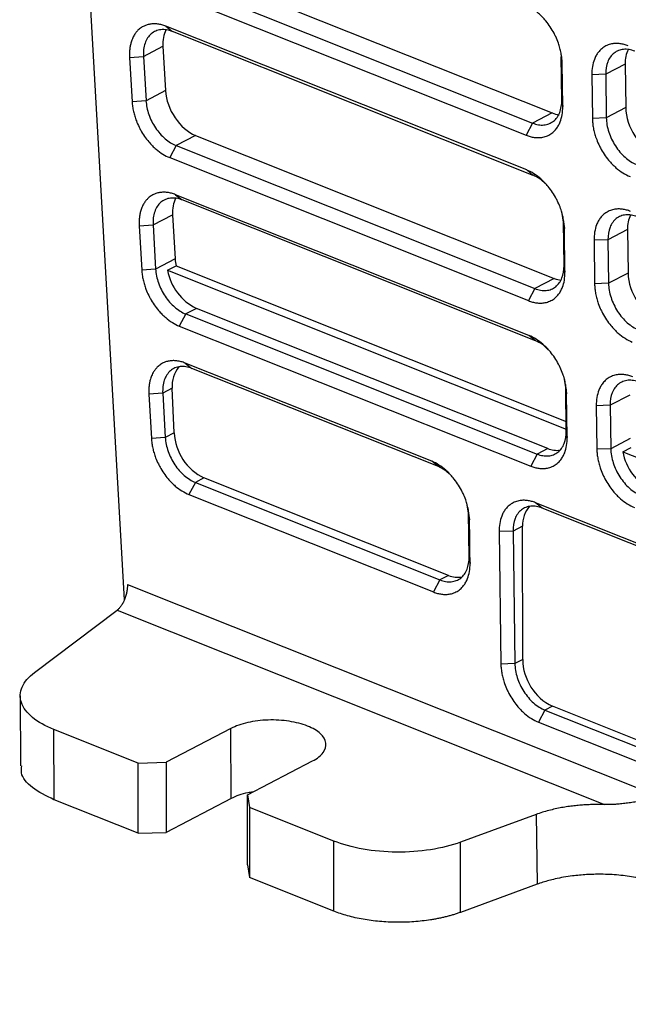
# Model space of a CAD drawing. Header units: millimetres. Extents: x -0.39 to 0.76, y -0.29 to 0.59.
# Tile 49 of 137: x 0.5154 to 0.5463, y -0.2748 to -0.2248. Entities that reach past the tile are written whole.
import ezdxf

# ---------------------------------------------------------------- set-up
doc = ezdxf.new("R2010")
doc.units = ezdxf.units.MM

msp = doc.modelspace()

# ---------------------------------------------------------------- linework, layer by layer
at = {"color": 7, "linetype": 'Continuous', "lineweight": 25}
for p, q in [((0.516165, -0.174545), (0.520721, -0.254258)), ((0.523847, -0.222146), (0.542412, -0.22955)), ((0.522859, -0.222661), (0.541424, -0.230065)), ((0.522536, -0.223275), (0.541101, -0.230679)), ((0.541125, -0.232446), (0.522836, -0.225153)), ((0.522836, -0.225153), (0.523171, -0.225423)), ((0.54146, -0.232717), (0.523171, -0.225423)), ((0.521693, -0.226684), (0.522681, -0.226169)), ((0.522681, -0.226169), (0.52281, -0.228417)), ((0.520989, -0.226737), (0.521693, -0.226684)), ((0.520989, -0.226737), (0.521118, -0.228985)), ((0.521693, -0.226684), (0.521822, -0.228932)), ((0.542905, -0.228898), (0.542875, -0.226689)), ((0.542952, -0.229227), (0.542922, -0.227018)), ((0.54612, -0.227074), (0.545132, -0.227589)), ((0.54612, -0.227074), (0.54615, -0.229282)), ((0.545132, -0.227589), (0.544427, -0.227618)), ((0.544427, -0.227618), (0.544457, -0.229827)), ((0.545132, -0.227589), (0.545162, -0.229798)), ((0.52281, -0.228417), (0.521822, -0.228932)), ((0.521822, -0.228932), (0.521118, -0.228985)), ((0.542905, -0.228898), (0.542952, -0.229227)), ((0.54615, -0.229282), (0.545162, -0.229798)), ((0.542412, -0.22955), (0.541424, -0.230065)), ((0.545162, -0.229798), (0.544457, -0.229827)), ((0.541424, -0.230065), (0.541101, -0.230679)), ((0.524336, -0.230691), (0.523347, -0.231207)), ((0.524336, -0.230691), (0.542526, -0.237946)), ((0.523347, -0.231207), (0.523024, -0.23182)), ((0.523347, -0.231207), (0.541538, -0.238461)), ((0.523024, -0.23182), (0.541214, -0.239075)), ((0.541125, -0.232446), (0.54146, -0.232717)), ((0.541238, -0.240843), (0.523324, -0.233698)), ((0.523324, -0.233698), (0.523659, -0.233968)), ((0.541574, -0.241113), (0.523659, -0.233968)), ((0.522182, -0.235229), (0.52317, -0.234714)), ((0.52317, -0.234714), (0.523298, -0.236962)), ((0.542989, -0.235085), (0.542908, -0.234555)), ((0.521477, -0.235282), (0.522182, -0.235229)), ((0.521477, -0.235282), (0.521606, -0.23753)), ((0.522182, -0.235229), (0.52231, -0.237478)), ((0.542989, -0.235085), (0.543036, -0.235414)), ((0.543019, -0.237294), (0.542989, -0.235085)), ((0.543066, -0.237623), (0.543036, -0.235414)), ((0.546234, -0.23547), (0.545246, -0.235985)), ((0.546234, -0.23547), (0.546264, -0.237679)), ((0.545246, -0.235985), (0.544541, -0.236014)), ((0.544541, -0.236014), (0.544571, -0.238223)), ((0.545246, -0.235985), (0.545276, -0.238194)), ((0.523298, -0.236962), (0.52231, -0.237478)), ((0.543019, -0.237294), (0.543066, -0.237623)), ((0.52231, -0.237478), (0.521606, -0.23753)), ((0.522919, -0.237536), (0.523345, -0.237313)), ((0.522919, -0.237536), (0.543131, -0.245597)), ((0.523345, -0.237313), (0.543126, -0.245202)), ((0.546264, -0.237679), (0.545276, -0.238194)), ((0.542526, -0.237946), (0.541538, -0.238461)), ((0.545276, -0.238194), (0.544571, -0.238223)), ((0.541538, -0.238461), (0.541214, -0.239075)), ((0.523836, -0.239752), (0.523512, -0.240366)), ((0.52438, -0.239469), (0.523836, -0.239752)), ((0.523836, -0.239752), (0.541652, -0.246857)), ((0.542196, -0.246574), (0.52438, -0.239469)), ((0.523512, -0.240366), (0.541328, -0.247471)), ((0.541574, -0.241113), (0.541238, -0.240843)), ((0.536311, -0.247228), (0.523812, -0.242244)), ((0.523812, -0.242244), (0.524148, -0.242514)), ((0.536646, -0.247498), (0.524148, -0.242514)), ((0.543103, -0.243481), (0.543022, -0.242951)), ((0.52267, -0.243775), (0.521966, -0.243828)), ((0.523155, -0.243522), (0.52267, -0.243775)), ((0.52267, -0.243775), (0.522799, -0.246023)), ((0.523255, -0.245785), (0.523155, -0.243522)), ((0.543103, -0.243481), (0.54315, -0.24381)), ((0.543133, -0.24569), (0.543103, -0.243481)), ((0.521966, -0.243828), (0.522094, -0.246076)), ((0.54318, -0.246019), (0.54315, -0.24381)), ((0.546348, -0.243866), (0.54536, -0.244381)), ((0.54536, -0.244381), (0.544654, -0.24441)), ((0.544654, -0.24441), (0.544684, -0.246619)), ((0.54536, -0.244381), (0.54539, -0.24659)), ((0.523255, -0.245785), (0.522799, -0.246023)), ((0.543133, -0.24569), (0.54318, -0.246019)), ((0.522799, -0.246023), (0.522094, -0.246076)), ((0.546378, -0.246075), (0.54539, -0.24659)), ((0.542196, -0.246574), (0.541652, -0.246857)), ((0.54539, -0.24659), (0.544684, -0.246619)), ((0.546002, -0.246742), (0.546428, -0.246519)), ((0.546002, -0.246742), (0.580753, -0.260601)), ((0.536646, -0.247498), (0.536311, -0.247228)), ((0.541652, -0.246857), (0.541328, -0.247471)), ((0.524324, -0.248298), (0.524001, -0.248911)), ((0.524759, -0.248071), (0.524324, -0.248298)), ((0.524324, -0.248298), (0.536724, -0.253243)), ((0.537159, -0.253016), (0.524759, -0.248071)), ((0.524001, -0.248911), (0.536401, -0.253857)), ((0.538175, -0.249866), (0.538095, -0.249337)), ((0.541913, -0.249599), (0.541578, -0.249329)), ((0.538175, -0.249866), (0.538222, -0.250196)), ((0.538205, -0.252075), (0.538175, -0.249866)), ((0.540433, -0.250767), (0.539727, -0.250796)), ((0.539727, -0.250796), (0.539818, -0.257512)), ((0.540919, -0.250513), (0.540433, -0.250767)), ((0.540433, -0.250767), (0.540524, -0.257483)), ((0.540923, -0.257275), (0.540919, -0.250513)), ((0.538205, -0.252075), (0.538252, -0.252405)), ((0.536724, -0.253243), (0.536401, -0.253857)), ((0.537159, -0.253016), (0.536724, -0.253243)), ((0.520882, -0.253485), (0.548012, -0.264304)), ((0.516171, -0.257941), (0.520357, -0.254786)), ((0.520357, -0.254786), (0.545077, -0.264645)), ((0.540923, -0.257275), (0.540524, -0.257483)), ((0.540524, -0.257483), (0.539818, -0.257512)), ((0.515448, -0.259123), (0.51545, -0.262687)), ((0.542428, -0.259655), (0.542052, -0.259851)), ((0.57832, -0.273969), (0.542428, -0.259655)), ((0.542052, -0.259851), (0.541729, -0.260465)), ((0.52613, -0.26078), (0.522837, -0.262497)), ((0.526132, -0.26434), (0.52613, -0.26078)), ((0.521426, -0.262541), (0.517155, -0.260837)), ((0.517157, -0.264397), (0.517155, -0.260837)), ((0.521426, -0.262541), (0.522837, -0.262497)), ((0.521428, -0.266101), (0.521426, -0.262541)), ((0.522837, -0.262497), (0.522839, -0.266057)), ((0.526976, -0.264148), (0.530269, -0.262431)), ((0.526976, -0.264148), (0.527069, -0.264791)), ((0.526977, -0.267708), (0.526976, -0.264148)), ((0.521428, -0.266101), (0.517157, -0.264397)), ((0.526132, -0.26434), (0.522839, -0.266057)), ((0.531341, -0.266495), (0.527069, -0.264791)), ((0.527069, -0.264791), (0.527071, -0.268351)), ((0.541599, -0.265146), (0.537767, -0.266553)), ((0.541599, -0.265146), (0.541657, -0.268686)), ((0.521428, -0.266101), (0.522839, -0.266057)), ((0.531343, -0.270055), (0.531341, -0.266495)), ((0.537769, -0.270113), (0.537767, -0.266553)), ((0.526977, -0.267708), (0.527071, -0.268351)), ((0.531343, -0.270055), (0.527071, -0.268351)), ((0.541657, -0.268686), (0.537769, -0.270113))]:
    msp.add_line(p, q, dxfattribs=at)
at = {"color": 7, "linetype": 'Continuous', "lineweight": 25, "flags": 128}
for points in [[(0.577469, -0.263643), (0.576396, -0.263215), (0.572102, -0.261502), (0.567808, -0.25979), (0.563514, -0.258077), (0.55922, -0.256365), (0.55481, -0.254606), (0.550399, -0.252847), (0.541578, -0.249329)], [(0.577805, -0.263913), (0.576731, -0.263485), (0.572437, -0.261772), (0.568143, -0.26006), (0.563849, -0.258347), (0.559555, -0.256635), (0.555145, -0.254876), (0.550734, -0.253117), (0.541913, -0.249599)], [(0.538252, -0.252405), (0.538244, -0.25178), (0.538235, -0.251155), (0.538222, -0.250196)], [(0.542052, -0.259851), (0.543107, -0.260272), (0.547326, -0.261954), (0.551545, -0.263637), (0.559984, -0.267002), (0.564203, -0.268685), (0.568422, -0.270368), (0.572641, -0.27205), (0.577944, -0.274165)], [(0.541729, -0.260465), (0.542784, -0.260885), (0.547003, -0.262568), (0.551222, -0.264251), (0.55966, -0.267616), (0.563879, -0.269298), (0.568099, -0.270981), (0.572318, -0.272664), (0.57762, -0.274779)]]:
    msp.add_lwpolyline(points, dxfattribs=at)
at = {"color": 7, "linetype": 'Continuous', "lineweight": 25}
for centre, radius, start, end in [((0.525535, -0.237076), 0.0026567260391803, 189.957284, 244.217765), ((0.524591, -0.243373), 0.0014435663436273, 139.516967, 185.912639), ((0.525932, -0.245662), 0.0026800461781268, 182.639888, 244.033093), ((0.542672, -0.245458), 0.001213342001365, 246.862544, 276.953115), ((0.548618, -0.246282), 0.0026567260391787, 189.957284, 244.217765), ((0.542303, -0.250434), 0.0013864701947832, 138.133549, 183.251011), ((0.537628, -0.25194), 0.0011740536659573, 246.430142, 280.804841), ((0.543601, -0.257247), 0.0026783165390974, 180.600913, 244.042341)]:
    msp.add_arc(centre, radius, start, end, dxfattribs=at)
for centre, major_axis, start_param, end_param in [((0.524183, -0.226675), (-0.0009569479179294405, 0.001756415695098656), 0.4306134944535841, 0.9500264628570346), ((0.547625, -0.227674), (-0.0009569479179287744, 0.001756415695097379), 0.4306152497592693, 0.8976612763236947), ((0.524312, -0.228924), (-0.0009569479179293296, 0.001756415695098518), 0.9500264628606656, 2.468457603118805), ((0.547655, -0.229883), (-0.0009569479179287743, 0.001756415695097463), 0.8976612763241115, 2.468457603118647), ((0.542388, -0.227782), (-0.0009569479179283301, 0.001756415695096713), 2.468457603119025, 2.707414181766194), ((0.524672, -0.235221), (-0.0009569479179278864, 0.001756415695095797), 0.4306128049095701, 0.9500264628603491), ((0.547739, -0.23607), (-0.0009569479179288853, 0.001756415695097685), 0.4306147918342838, 0.8976612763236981), ((0.5248, -0.237469), (-0.0009569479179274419, 0.001756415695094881), 0.9500264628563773, 1.141335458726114), ((0.547769, -0.238279), (-0.0009569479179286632, 0.001756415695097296), 0.897661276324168, 2.46845760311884), ((0.542502, -0.236178), (-0.0009569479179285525, 0.001756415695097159), 2.46845760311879, 2.707414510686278)]:
    msp.add_ellipse(centre, major_axis=major_axis, ratio=0.661387, start_param=start_param, end_param=end_param, dxfattribs=at)
for points, knots in [([(0.5429218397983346, -0.2270180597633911), (0.5429207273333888, -0.2269360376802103), (0.5429108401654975, -0.2267699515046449), (0.5428735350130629, -0.2265162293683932), (0.542814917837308, -0.2262620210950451), (0.5427271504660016, -0.2259811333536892), (0.5426241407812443, -0.225729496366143), (0.5424864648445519, -0.225452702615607), (0.5423251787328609, -0.2251813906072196), (0.5421210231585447, -0.2249056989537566), (0.5419184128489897, -0.2246786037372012), (0.5416802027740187, -0.224451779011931), (0.541377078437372, -0.2242245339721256), (0.5411334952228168, -0.2240993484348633), (0.5410106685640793, -0.2240503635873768)], [2, 2, 2, 2, 2.3903494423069, 2.7757680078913, 3.1568378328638, 3.535806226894, 4.0415849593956, 4.3060567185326, 4.8362913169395, 5.3662167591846, 5.7619218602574, 6.1561789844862, 6.8280909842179, 7.5146844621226, 7.5146844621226, 7.5146844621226, 7.5146844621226]), ([(0.5228355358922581, -0.2251525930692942), (0.5227646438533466, -0.2251243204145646), (0.5226234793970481, -0.2250774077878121), (0.5224153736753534, -0.2250362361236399), (0.5222137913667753, -0.2250244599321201), (0.5220206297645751, -0.2250419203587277), (0.5218423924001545, -0.2250872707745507), (0.5216653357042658, -0.2251640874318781), (0.5215253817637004, -0.2252574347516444), (0.521400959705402, -0.2253703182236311), (0.5213011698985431, -0.2254853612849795), (0.5212153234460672, -0.2256168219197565), (0.5211351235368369, -0.2257737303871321), (0.5210721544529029, -0.2259412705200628), (0.5210232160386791, -0.2261399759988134), (0.5209948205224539, -0.2263297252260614), (0.5209824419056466, -0.2265289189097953), (0.5209850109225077, -0.2266667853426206), (0.5209890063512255, -0.226736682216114)], [2, 2, 2, 2, 2.3962821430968, 2.7897323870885, 3.1816051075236, 3.5730698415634, 3.965101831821, 4.3290012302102, 4.7960088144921, 5.029861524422, 5.379945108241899, 5.7293725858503, 5.9620375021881, 6.3947741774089, 6.7193466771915, 7.0446599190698, 7.3714254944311, 7.6987032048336, 7.6987032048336, 7.6987032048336, 7.6987032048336]), ([(0.523170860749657, -0.2254227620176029), (0.5230681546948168, -0.2253818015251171), (0.5229673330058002, -0.2253537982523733), (0.5227693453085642, -0.2253226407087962), (0.5226711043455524, -0.225319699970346), (0.5224851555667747, -0.2253396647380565), (0.5223972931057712, -0.2253621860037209), (0.5222318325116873, -0.2254323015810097), (0.5221544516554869, -0.2254802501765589), (0.5219484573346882, -0.2256558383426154), (0.5218408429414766, -0.2258201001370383), (0.5217402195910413, -0.2261127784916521), (0.5217160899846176, -0.2262198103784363), (0.521689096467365, -0.2264441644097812), (0.5216859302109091, -0.2265614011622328), (0.521693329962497, -0.2266838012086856)], [0, 0, 0, 0, 0.1249999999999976, 0.1249999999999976, 0.2499999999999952, 0.2499999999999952, 0.3749999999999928, 0.3749999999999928, 0.4999999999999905, 0.4999999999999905, 0.7499999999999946, 0.7499999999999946, 0.8749999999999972, 0.8749999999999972, 1, 1, 1, 1]), ([(0.546277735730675, -0.226150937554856), (0.5462081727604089, -0.2261231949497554), (0.5460702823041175, -0.2260772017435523), (0.5458676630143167, -0.2260362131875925), (0.5456724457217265, -0.2260230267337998), (0.545464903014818, -0.2260385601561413), (0.5452873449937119, -0.2260843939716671), (0.5451002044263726, -0.226166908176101), (0.5449257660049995, -0.2262827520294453), (0.5447629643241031, -0.2264534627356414), (0.5446411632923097, -0.2266393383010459), (0.5445316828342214, -0.2268732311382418), (0.5444449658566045, -0.2271938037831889), (0.544424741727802, -0.2274726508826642), (0.5444267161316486, -0.2276182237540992)], [2, 2, 2, 2, 2.3888527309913, 2.7714055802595, 3.1497724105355, 3.5261238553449, 4.028414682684, 4.2929400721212, 4.8232133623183, 5.3530721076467, 5.748676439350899, 6.1428048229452, 6.8218905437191, 7.514683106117, 7.514683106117, 7.514683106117, 7.514683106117]), ([(0.5466130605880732, -0.226421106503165), (0.5465136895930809, -0.2263814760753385), (0.5464160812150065, -0.2263539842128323), (0.546224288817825, -0.2263222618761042), (0.5461291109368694, -0.2263181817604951), (0.5459478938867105, -0.2263343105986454), (0.5458620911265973, -0.226354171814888), (0.5457000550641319, -0.2264172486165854), (0.5456235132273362, -0.2264610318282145), (0.5454183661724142, -0.2266225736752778), (0.5453088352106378, -0.2267749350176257), (0.5451646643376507, -0.2271399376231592), (0.5451282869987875, -0.2273557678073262), (0.5451322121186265, -0.2275887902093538)], [0, 0, 0, 0, 0.1249999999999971, 0.1249999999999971, 0.2499999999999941, 0.2499999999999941, 0.3749999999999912, 0.3749999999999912, 0.4999999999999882, 0.4999999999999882, 0.7499999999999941, 0.7499999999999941, 1, 1, 1, 1]), ([(0.5211175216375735, -0.2289849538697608), (0.5211220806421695, -0.2290646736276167), (0.5211382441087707, -0.2292253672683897), (0.5211831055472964, -0.2294693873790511), (0.5212473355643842, -0.2297126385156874), (0.5213393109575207, -0.229980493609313), (0.5214442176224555, -0.2302200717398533), (0.5215825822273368, -0.2304838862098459), (0.5217433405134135, -0.2307427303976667), (0.5219444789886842, -0.2310050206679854), (0.5221426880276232, -0.2312208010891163), (0.5223749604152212, -0.2314365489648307), (0.5226692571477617, -0.2316529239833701), (0.5229051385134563, -0.2317730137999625), (0.5230239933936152, -0.2318204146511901)], [2, 2, 2, 2, 2.3763394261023, 2.7471976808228, 3.114449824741, 3.4800139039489, 3.9680057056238, 4.22584556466, 4.742622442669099, 5.2590280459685, 5.6447059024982, 6.0290070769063, 6.6856727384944, 7.3555311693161, 7.3555311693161, 7.3555311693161, 7.3555311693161]), ([(0.5218218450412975, -0.2289320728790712), (0.5218287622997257, -0.2290465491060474), (0.5218445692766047, -0.2291622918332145), (0.5218932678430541, -0.2293961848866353), (0.5219265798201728, -0.2295154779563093), (0.5220093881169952, -0.2297509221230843), (0.5220583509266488, -0.2298660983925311), (0.5221711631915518, -0.2300914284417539), (0.5222357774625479, -0.2302025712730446), (0.5223755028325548, -0.2304113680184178), (0.5224508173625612, -0.2305098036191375), (0.52261246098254, -0.2306946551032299), (0.5226989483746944, -0.2307808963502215), (0.5229642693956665, -0.2310103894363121), (0.5231552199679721, -0.2311301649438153), (0.5233473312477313, -0.2312067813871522)], [0, 0, 0, 0, 0.1249999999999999, 0.1249999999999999, 0.2499999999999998, 0.2499999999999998, 0.3749999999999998, 0.3749999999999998, 0.4999999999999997, 0.4999999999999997, 0.6249999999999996, 0.6249999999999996, 0.7499999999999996, 0.7499999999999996, 1, 1, 1, 1]), ([(0.5411005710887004, -0.2306788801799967), (0.541170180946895, -0.2307066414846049), (0.541308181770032, -0.2307527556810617), (0.5415110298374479, -0.2307941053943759), (0.541706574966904, -0.2308077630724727), (0.5419145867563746, -0.2307927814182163), (0.5420926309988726, -0.230747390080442), (0.5422803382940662, -0.2306652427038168), (0.5424553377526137, -0.2305495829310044), (0.542618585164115, -0.2303787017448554), (0.5427405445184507, -0.2301923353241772), (0.5428488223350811, -0.2299598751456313), (0.542933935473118, -0.2296435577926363), (0.5429537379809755, -0.2293699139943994), (0.5429517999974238, -0.2292270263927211)], [2, 2, 2, 2, 2.3921330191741, 2.7780032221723, 3.1597463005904, 3.5395431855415, 4.0465358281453, 4.3135617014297, 4.848889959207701, 5.3839078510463, 5.7834276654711, 6.1814270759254, 6.8527991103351, 7.5380868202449, 7.5380868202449, 7.5380868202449, 7.5380868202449]), ([(0.5414239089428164, -0.2300652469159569), (0.5415232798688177, -0.2301048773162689), (0.5416208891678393, -0.230132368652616), (0.5418126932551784, -0.2301640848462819), (0.5419078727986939, -0.2301681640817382), (0.5420890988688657, -0.230152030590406), (0.5421748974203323, -0.2301321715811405), (0.542336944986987, -0.2300690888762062), (0.542413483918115, -0.2300253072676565), (0.5426186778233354, -0.2298637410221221), (0.5427282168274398, -0.2297113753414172), (0.5428723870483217, -0.2293463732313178), (0.5429087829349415, -0.2291305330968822), (0.5429048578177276, -0.2288975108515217)], [0, 0, 0, 0, 0.125, 0.125, 0.25, 0.25, 0.375, 0.375, 0.5, 0.5, 0.75, 0.75, 1, 1, 1, 1]), ([(0.545162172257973, -0.2297977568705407), (0.5451641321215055, -0.229914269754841), (0.5451757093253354, -0.2300327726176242), (0.5452173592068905, -0.230273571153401), (0.5452479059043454, -0.2303972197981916), (0.5453264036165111, -0.2306412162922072), (0.5453739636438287, -0.2307611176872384), (0.5454855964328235, -0.2309967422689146), (0.5455502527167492, -0.2311130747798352), (0.5457613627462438, -0.2314408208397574), (0.5459305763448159, -0.2316396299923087), (0.5462943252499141, -0.231960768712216), (0.5464922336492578, -0.2320865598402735), (0.5466909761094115, -0.2321658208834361)], [0, 0, 0, 0, 0.1249999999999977, 0.1249999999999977, 0.2499999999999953, 0.2499999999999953, 0.374999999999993, 0.374999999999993, 0.4999999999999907, 0.4999999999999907, 0.7499999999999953, 0.7499999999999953, 1, 1, 1, 1]), ([(0.5444566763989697, -0.2298271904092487), (0.544457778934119, -0.2299083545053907), (0.5444675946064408, -0.2300724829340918), (0.5445045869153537, -0.2303231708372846), (0.5445625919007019, -0.2305742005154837), (0.5446494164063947, -0.2308517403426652), (0.5447515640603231, -0.2311012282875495), (0.5448887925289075, -0.2313771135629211), (0.5450505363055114, -0.2316488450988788), (0.5452553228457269, -0.2319247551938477), (0.5454585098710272, -0.2321518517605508), (0.5456972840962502, -0.2323785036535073), (0.5460008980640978, -0.2326053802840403), (0.5462447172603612, -0.2327304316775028), (0.5463676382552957, -0.2327794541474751)], [2, 2, 2, 2, 2.3892543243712, 2.7724753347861, 3.1517246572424, 3.5291146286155, 4.0329290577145, 4.300002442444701, 4.8353615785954, 5.370314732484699, 5.7697432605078, 6.1676500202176, 6.845575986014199, 7.538018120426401, 7.538018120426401, 7.538018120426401, 7.538018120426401]), ([(0.5430357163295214, -0.2354141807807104), (0.5430346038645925, -0.2353321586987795), (0.5430247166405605, -0.235166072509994), (0.5429874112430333, -0.2349123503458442), (0.5429287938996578, -0.2346581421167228), (0.5428410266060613, -0.234377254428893), (0.5427380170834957, -0.2341256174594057), (0.5426003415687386, -0.2338488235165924), (0.542439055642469, -0.2335775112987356), (0.5422349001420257, -0.2333018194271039), (0.5420322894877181, -0.2330747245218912), (0.5417940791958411, -0.2328479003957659), (0.5414909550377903, -0.2326206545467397), (0.5412473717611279, -0.232495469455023), (0.5411245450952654, -0.2324464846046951)], [2, 2, 2, 2, 2.3903494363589, 2.7757679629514, 3.156837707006, 3.535806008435, 4.041584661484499, 4.3060564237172, 4.836291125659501, 5.366216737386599, 5.7619219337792, 6.156179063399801, 6.8280910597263, 7.5146845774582, 7.5146845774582, 7.5146845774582, 7.5146845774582]), ([(0.5420682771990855, -0.2331353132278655), (0.5419771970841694, -0.2330471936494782), (0.5417848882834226, -0.2328611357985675), (0.5415719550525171, -0.2327664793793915), (0.5414598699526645, -0.2327166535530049)], [0, 0, 0, 0, 0.4736138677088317, 1, 1, 1, 1]), ([(0.5233240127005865, -0.2336981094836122), (0.5232531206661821, -0.23366983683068), (0.5231119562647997, -0.2336229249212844), (0.5229038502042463, -0.233581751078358), (0.5227022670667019, -0.2335699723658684), (0.5225091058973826, -0.2335874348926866), (0.5223308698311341, -0.2336327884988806), (0.5221538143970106, -0.2337096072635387), (0.5220138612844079, -0.2338029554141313), (0.5218894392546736, -0.2339158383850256), (0.5217896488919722, -0.2340308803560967), (0.5217038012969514, -0.2341623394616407), (0.5216235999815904, -0.2343192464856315), (0.5215606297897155, -0.2344867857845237), (0.5215116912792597, -0.2346854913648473), (0.5214832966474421, -0.2348752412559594), (0.5214709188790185, -0.2350744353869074), (0.5214734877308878, -0.235212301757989), (0.5214774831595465, -0.2352821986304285)], [2, 2, 2, 2, 2.3962821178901, 2.7897324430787, 3.1816055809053, 3.5730707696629, 3.9651028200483, 4.329001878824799, 4.7960086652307, 5.0298609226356, 5.379943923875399, 5.7293710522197, 5.9620358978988, 6.3947727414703, 6.7193454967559, 7.0446589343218, 7.3714245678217, 7.6987022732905, 7.6987022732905, 7.6987022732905, 7.6987022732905]), ([(0.5236593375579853, -0.2339682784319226), (0.5235566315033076, -0.2339273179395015), (0.5234558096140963, -0.233899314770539), (0.5232578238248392, -0.2338681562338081), (0.5231595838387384, -0.2338652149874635), (0.5229736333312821, -0.233885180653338), (0.5228857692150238, -0.2339077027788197), (0.5227203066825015, -0.2339778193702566), (0.5226429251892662, -0.2340257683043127), (0.5224369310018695, -0.2342013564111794), (0.5223293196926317, -0.234365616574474), (0.5222286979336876, -0.2346582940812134), (0.5222045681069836, -0.2347653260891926), (0.5221775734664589, -0.2349896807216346), (0.5221744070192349, -0.23510691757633), (0.5221818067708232, -0.2352293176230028)], [0, 0, 0, 0, 0.1250000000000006, 0.1250000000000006, 0.2500000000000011, 0.2500000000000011, 0.3750000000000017, 0.3750000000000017, 0.5000000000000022, 0.5000000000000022, 0.7500000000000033, 0.7500000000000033, 0.8750000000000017, 0.8750000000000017, 1, 1, 1, 1]), ([(0.5463916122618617, -0.2345470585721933), (0.5463220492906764, -0.234519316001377), (0.5461841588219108, -0.234473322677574), (0.5459815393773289, -0.2344323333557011), (0.5457863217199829, -0.2344191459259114), (0.5455787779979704, -0.2344346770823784), (0.5454012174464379, -0.2344805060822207), (0.5452140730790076, -0.2345630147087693), (0.5450396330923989, -0.2346788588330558), (0.5448768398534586, -0.2348495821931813), (0.544755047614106, -0.2350354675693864), (0.5446455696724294, -0.2352693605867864), (0.5445588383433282, -0.2355899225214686), (0.5445386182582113, -0.2358687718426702), (0.5445405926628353, -0.236014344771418)], [2, 2, 2, 2, 2.3888527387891, 2.7714056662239, 3.1497727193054, 3.5261246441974, 4.028416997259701, 4.292943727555, 4.823220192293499, 5.3530807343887, 5.748684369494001, 6.1428108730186, 6.821894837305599, 7.5146876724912, 7.5146876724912, 7.5146876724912, 7.5146876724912]), ([(0.5467269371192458, -0.2348172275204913), (0.5466275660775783, -0.2347775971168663), (0.5465299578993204, -0.2347501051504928), (0.5463381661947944, -0.2347183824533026), (0.5462429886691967, -0.2347143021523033), (0.5460617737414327, -0.2347304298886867), (0.5459759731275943, -0.234750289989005), (0.5458139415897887, -0.2348133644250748), (0.545737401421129, -0.2348571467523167), (0.545532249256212, -0.2350186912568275), (0.5454227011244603, -0.2351710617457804), (0.5452785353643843, -0.2355360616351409), (0.5452421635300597, -0.2357518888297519), (0.5452460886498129, -0.2359849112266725)], [0, 0, 0, 0, 0.125, 0.125, 0.25, 0.25, 0.375, 0.375, 0.5, 0.5, 0.75, 0.75, 1, 1, 1, 1]), ([(0.5415377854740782, -0.2384613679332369), (0.5416371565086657, -0.2385009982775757), (0.5417347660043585, -0.238528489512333), (0.5419265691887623, -0.2385602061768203), (0.5420217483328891, -0.238564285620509), (0.5422029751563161, -0.2385481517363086), (0.5422887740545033, -0.2385282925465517), (0.5424508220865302, -0.2384652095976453), (0.5425273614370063, -0.238421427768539), (0.5427325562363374, -0.2382598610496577), (0.5428420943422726, -0.2381074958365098), (0.5429862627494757, -0.2377424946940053), (0.5430226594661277, -0.2375266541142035), (0.5430187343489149, -0.2372936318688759)], [0, 0, 0, 0, 0.1249999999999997, 0.1249999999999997, 0.2499999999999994, 0.2499999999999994, 0.3749999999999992, 0.3749999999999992, 0.4999999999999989, 0.4999999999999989, 0.7499999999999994, 0.7499999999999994, 1, 1, 1, 1]), ([(0.5216059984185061, -0.2375304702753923), (0.5216105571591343, -0.2376101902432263), (0.5216267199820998, -0.2377708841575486), (0.5216715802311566, -0.2380149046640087), (0.5217358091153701, -0.2382581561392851), (0.5218277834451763, -0.2385260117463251), (0.5219326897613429, -0.2387655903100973), (0.5220710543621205, -0.239029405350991), (0.5222318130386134, -0.2392882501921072), (0.5224329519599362, -0.2395505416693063), (0.5226311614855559, -0.2397663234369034), (0.5228634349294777, -0.2399820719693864), (0.5231577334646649, -0.2401984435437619), (0.5233936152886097, -0.2403185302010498), (0.5235124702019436, -0.240365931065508)], [2, 2, 2, 2, 2.3763384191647, 2.7471950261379, 3.1144452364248, 3.4800073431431, 3.967996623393, 4.2258349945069, 4.7426097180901, 5.259013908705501, 5.6446910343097, 6.0289912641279, 6.6856546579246, 7.3555089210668, 7.3555089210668, 7.3555089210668, 7.3555089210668]), ([(0.5223103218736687, -0.2374775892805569), (0.5223172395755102, -0.2375920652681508), (0.5223330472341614, -0.2377078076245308), (0.5223817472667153, -0.2379416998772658), (0.5224150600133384, -0.2380609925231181), (0.5224978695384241, -0.238296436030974), (0.5225468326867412, -0.2384116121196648), (0.5226596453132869, -0.2386369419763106), (0.5227242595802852, -0.238748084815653), (0.5228639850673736, -0.2389568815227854), (0.5229392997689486, -0.2390553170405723), (0.5231009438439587, -0.2392401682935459), (0.523187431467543, -0.2393264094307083), (0.5234527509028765, -0.239555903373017), (0.5236436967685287, -0.2396756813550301), (0.5238358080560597, -0.2397522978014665)], [0, 0, 0, 0, 0.1250000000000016, 0.1250000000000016, 0.2500000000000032, 0.2500000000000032, 0.3750000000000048, 0.3750000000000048, 0.5000000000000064, 0.5000000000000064, 0.625000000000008, 0.625000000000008, 0.7500000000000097, 0.7500000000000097, 1, 1, 1, 1]), ([(0.541214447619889, -0.2390750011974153), (0.5412840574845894, -0.2391027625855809), (0.5414220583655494, -0.2391488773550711), (0.5416249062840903, -0.2391902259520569), (0.5418204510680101, -0.2392038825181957), (0.5420284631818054, -0.2391889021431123), (0.5422065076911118, -0.2391435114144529), (0.5423942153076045, -0.2390613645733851), (0.5425692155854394, -0.2389457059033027), (0.5427324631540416, -0.2387748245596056), (0.5428544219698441, -0.2385884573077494), (0.5429626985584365, -0.2383559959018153), (0.5430478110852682, -0.2380396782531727), (0.5430676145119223, -0.2377660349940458), (0.5430656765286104, -0.2376231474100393)], [2, 2, 2, 2, 2.3921336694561, 2.7780044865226, 3.1597480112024, 3.5395453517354, 4.0465388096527, 4.3135651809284, 4.848894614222, 5.3839138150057, 5.7834345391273, 6.181434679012, 6.8528076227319, 7.5380963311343, 7.5380963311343, 7.5380963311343, 7.5380963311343]), ([(0.5445705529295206, -0.2382233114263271), (0.5445716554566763, -0.2383044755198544), (0.5445814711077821, -0.2384686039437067), (0.5446184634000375, -0.2387192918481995), (0.5446764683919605, -0.2389703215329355), (0.5447632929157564, -0.2392478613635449), (0.5448654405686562, -0.2394973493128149), (0.5450026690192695, -0.2397732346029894), (0.5451644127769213, -0.2400449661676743), (0.5453691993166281, -0.240320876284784), (0.5455723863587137, -0.2405479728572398), (0.5458111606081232, -0.2407746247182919), (0.5461147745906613, -0.2410015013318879), (0.5463585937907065, -0.2411265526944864), (0.5464815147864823, -0.2411755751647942)], [2, 2, 2, 2, 2.3892542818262, 2.772475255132, 3.1517245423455, 3.5291144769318, 4.0329288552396, 4.300002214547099, 4.835361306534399, 5.3703144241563, 5.7697429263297, 6.167649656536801, 6.8455755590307, 7.5380176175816, 7.5380176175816, 7.5380176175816, 7.5380176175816]), ([(0.5452760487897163, -0.2381938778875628), (0.5452780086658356, -0.2383103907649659), (0.5452895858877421, -0.2384288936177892), (0.5453312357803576, -0.2386696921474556), (0.5453617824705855, -0.2387933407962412), (0.5454402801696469, -0.2390373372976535), (0.5454878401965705, -0.2391572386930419), (0.54559947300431, -0.2393928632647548), (0.5456641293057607, -0.2395091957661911), (0.545875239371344, -0.2398369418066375), (0.5460444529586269, -0.2400357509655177), (0.5464082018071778, -0.2403568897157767), (0.5466061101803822, -0.2404826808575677), (0.5468048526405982, -0.2405619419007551)], [0, 0, 0, 0, 0.1249999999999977, 0.1249999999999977, 0.2499999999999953, 0.2499999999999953, 0.374999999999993, 0.374999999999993, 0.4999999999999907, 0.4999999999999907, 0.7499999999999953, 0.7499999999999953, 1, 1, 1, 1]), ([(0.543149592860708, -0.2438103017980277), (0.5431484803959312, -0.2437282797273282), (0.5431385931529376, -0.243562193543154), (0.5431012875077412, -0.243308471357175), (0.5430426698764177, -0.2430542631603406), (0.5429549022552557, -0.242773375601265), (0.5428518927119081, -0.2425217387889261), (0.5427142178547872, -0.2422449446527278), (0.5425529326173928, -0.2419736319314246), (0.5423487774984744, -0.241697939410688), (0.5421461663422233, -0.2414708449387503), (0.5419079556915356, -0.2412440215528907), (0.5416048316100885, -0.2410167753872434), (0.5413612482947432, -0.2408915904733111), (0.5412384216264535, -0.2408426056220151)], [2, 2, 2, 2, 2.3903493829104, 2.7757678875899, 3.1568375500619, 3.5358057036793, 4.0415841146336, 4.3060557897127, 4.836290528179, 5.3662164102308, 5.7619218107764, 6.1561790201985, 6.8280910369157, 7.5146845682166, 7.5146845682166, 7.5146845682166, 7.5146845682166]), ([(0.54218215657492, -0.2415314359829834), (0.5420910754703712, -0.2414433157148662), (0.5418987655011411, -0.2412572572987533), (0.5416858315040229, -0.2411626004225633), (0.5415737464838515, -0.2411127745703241)], [0, 0, 0, 0, 0.4736161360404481, 1, 1, 1, 1]), ([(0.5238124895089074, -0.2422436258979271), (0.5237415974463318, -0.2422153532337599), (0.5236004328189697, -0.2421684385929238), (0.523392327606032, -0.2421272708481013), (0.5231907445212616, -0.2421154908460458), (0.5229975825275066, -0.2421329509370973), (0.5228193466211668, -0.2421783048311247), (0.5226422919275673, -0.2422551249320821), (0.5225023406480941, -0.2423484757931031), (0.5223779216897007, -0.2424613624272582), (0.5222781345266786, -0.2425764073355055), (0.5221922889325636, -0.2427078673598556), (0.5221120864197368, -0.2428647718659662), (0.5220491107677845, -0.2430323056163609), (0.5220001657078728, -0.2432310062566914), (0.5219717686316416, -0.243420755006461), (0.5219593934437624, -0.2436199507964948), (0.521961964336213, -0.2437578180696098), (0.5219659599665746, -0.243827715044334)], [2, 2, 2, 2, 2.3962822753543, 2.7897325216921, 3.1816052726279, 3.5730702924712, 3.9651023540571, 4.329001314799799, 4.7960074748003, 5.0298590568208, 5.3799404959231, 5.729365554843, 5.962028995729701, 6.3947640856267, 6.719336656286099, 7.044650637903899, 7.3714168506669, 7.6986947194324, 7.6986947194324, 7.6986947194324, 7.6986947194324]), ([(0.5241478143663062, -0.2425137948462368), (0.5240451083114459, -0.2424728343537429), (0.5239442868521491, -0.2424448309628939), (0.5237462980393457, -0.2424136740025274), (0.5236480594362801, -0.2424107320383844), (0.5234621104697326, -0.2424306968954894), (0.5233742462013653, -0.2424532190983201), (0.5232087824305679, -0.242523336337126), (0.5231313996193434, -0.2425712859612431), (0.5229253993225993, -0.2427468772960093), (0.5228177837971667, -0.242911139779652), (0.5227171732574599, -0.2432038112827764), (0.5226930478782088, -0.2433108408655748), (0.5226660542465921, -0.2435351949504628), (0.522662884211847, -0.2436524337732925), (0.5226702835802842, -0.2437748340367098)], [0, 0, 0, 0, 0.1250000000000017, 0.1250000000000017, 0.2500000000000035, 0.2500000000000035, 0.3750000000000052, 0.3750000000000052, 0.500000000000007, 0.500000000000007, 0.7500000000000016, 0.7500000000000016, 0.875000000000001, 0.875000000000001, 1, 1, 1, 1]), ([(0.5465054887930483, -0.2429431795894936), (0.5464359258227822, -0.2429154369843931), (0.5462980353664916, -0.2428694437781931), (0.5460954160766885, -0.2428284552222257), (0.5459001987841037, -0.2428152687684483), (0.5456926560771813, -0.2428308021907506), (0.5455150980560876, -0.2428766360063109), (0.5453279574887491, -0.2429591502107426), (0.5451535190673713, -0.2430749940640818), (0.544990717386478, -0.2432457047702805), (0.5448689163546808, -0.2434315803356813), (0.5447594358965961, -0.2436654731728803), (0.5446727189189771, -0.2439860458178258), (0.5446524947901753, -0.2442648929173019), (0.544654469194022, -0.2444104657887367)], [2, 2, 2, 2, 2.3888527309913, 2.7714055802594, 3.1497724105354, 3.5261238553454, 4.0284146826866, 4.292940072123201, 4.82321336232, 5.3530721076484, 5.7486764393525, 6.1428048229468, 6.8218905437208, 7.5146831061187, 7.5146831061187, 7.5146831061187, 7.5146831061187]), ([(0.5468408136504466, -0.2432133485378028), (0.5467414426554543, -0.2431737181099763), (0.5466438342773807, -0.2431462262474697), (0.5464520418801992, -0.2431145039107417), (0.5463568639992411, -0.2431104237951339), (0.5461756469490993, -0.2431265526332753), (0.5460898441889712, -0.2431464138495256), (0.5459278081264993, -0.2432094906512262), (0.5458512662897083, -0.2432532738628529), (0.5456461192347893, -0.2434148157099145), (0.5455365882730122, -0.2435671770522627), (0.5453924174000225, -0.2439321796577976), (0.5453560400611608, -0.2441480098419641), (0.5453599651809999, -0.2443810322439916)], [0, 0, 0, 0, 0.1250000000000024, 0.1250000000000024, 0.2500000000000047, 0.2500000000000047, 0.3750000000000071, 0.3750000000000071, 0.5000000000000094, 0.5000000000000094, 0.7500000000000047, 0.7500000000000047, 1, 1, 1, 1]), ([(0.5416516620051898, -0.246857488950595), (0.5417510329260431, -0.2468971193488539), (0.5418486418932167, -0.2469246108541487), (0.5420404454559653, -0.2469563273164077), (0.5421356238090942, -0.2469604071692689), (0.5423168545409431, -0.2469442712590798), (0.5424026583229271, -0.246924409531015), (0.5425647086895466, -0.2468613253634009), (0.5426412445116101, -0.2468175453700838), (0.542846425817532, -0.2466559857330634), (0.5429559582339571, -0.2465036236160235), (0.5431001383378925, -0.2461386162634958), (0.5431365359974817, -0.2459227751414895), (0.5431326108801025, -0.2456897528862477)], [0, 0, 0, 0, 0.1250000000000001, 0.1250000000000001, 0.2500000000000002, 0.2500000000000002, 0.3750000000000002, 0.3750000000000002, 0.5000000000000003, 0.5000000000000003, 0.7500000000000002, 0.7500000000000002, 1, 1, 1, 1]), ([(0.522094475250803, -0.2460759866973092), (0.5220990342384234, -0.2461557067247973), (0.5221151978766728, -0.2463164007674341), (0.5221600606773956, -0.2465604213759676), (0.5222242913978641, -0.2468036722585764), (0.5223162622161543, -0.2470715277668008), (0.5224211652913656, -0.2473111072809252), (0.5225595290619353, -0.2475749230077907), (0.522720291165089, -0.2478337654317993), (0.5229214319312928, -0.2480960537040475), (0.5231196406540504, -0.2483118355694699), (0.5233519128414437, -0.248527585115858), (0.5236462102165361, -0.2487439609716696), (0.5238820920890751, -0.2488640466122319), (0.5240009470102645, -0.248911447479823)], [2, 2, 2, 2, 2.376341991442, 2.7472017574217, 3.1144546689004, 3.4800195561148, 3.968013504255, 4.2258546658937, 4.742634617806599, 5.259042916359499, 5.644722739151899, 6.0290258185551, 6.6856949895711, 7.3555558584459, 7.3555558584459, 7.3555558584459, 7.3555558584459]), ([(0.5227987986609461, -0.2460231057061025), (0.5228057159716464, -0.2461375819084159), (0.5228215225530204, -0.2462533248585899), (0.5228702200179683, -0.2464872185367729), (0.5229035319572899, -0.2466065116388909), (0.5229863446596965, -0.2468419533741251), (0.5230353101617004, -0.2469571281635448), (0.5231481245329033, -0.2471824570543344), (0.5232127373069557, -0.2472936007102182), (0.5233524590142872, -0.2475023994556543), (0.5234277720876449, -0.2476008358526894), (0.5235894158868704, -0.2477856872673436), (0.5236759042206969, -0.2478719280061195), (0.523941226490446, -0.2481014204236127), (0.5241321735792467, -0.2482211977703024), (0.5243242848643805, -0.2482978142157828)], [0, 0, 0, 0, 0.125, 0.125, 0.25, 0.25, 0.375, 0.375, 0.5, 0.5, 0.625, 0.625, 0.75, 0.75, 1, 1, 1, 1]), ([(0.5413283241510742, -0.2474711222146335), (0.5413979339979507, -0.2474988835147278), (0.5415359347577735, -0.247544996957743), (0.5417387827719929, -0.2475863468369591), (0.5419343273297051, -0.2476000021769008), (0.5421423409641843, -0.247585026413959), (0.542320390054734, -0.2475396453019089), (0.5425080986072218, -0.2474574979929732), (0.5426830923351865, -0.247341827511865), (0.5428463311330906, -0.2471709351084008), (0.5429682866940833, -0.2469845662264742), (0.5430765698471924, -0.2467521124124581), (0.5431616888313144, -0.2464357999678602), (0.5431814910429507, -0.2461621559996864), (0.543179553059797, -0.2460192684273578)], [2, 2, 2, 2, 2.3921340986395, 2.7780053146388, 3.1597492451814, 3.5395473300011, 4.0465433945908, 4.3135715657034, 4.8489031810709, 5.3839216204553, 5.783440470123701, 6.1814390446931, 6.8528117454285, 7.5381013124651, 7.5381013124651, 7.5381013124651, 7.5381013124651]), ([(0.5446844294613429, -0.2466194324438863), (0.5446855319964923, -0.2467005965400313), (0.5446953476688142, -0.2468647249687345), (0.5447323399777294, -0.2471154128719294), (0.5447903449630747, -0.2473664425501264), (0.5448771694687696, -0.2476439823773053), (0.5449793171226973, -0.2478934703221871), (0.5451165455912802, -0.2481693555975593), (0.5452782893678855, -0.2484410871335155), (0.5454830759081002, -0.2487169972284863), (0.5456862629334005, -0.2489440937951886), (0.5459250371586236, -0.2491707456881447), (0.5462286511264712, -0.2493976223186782), (0.5464724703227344, -0.2495226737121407), (0.546595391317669, -0.2495716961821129)], [2, 2, 2, 2, 2.3892543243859, 2.7724753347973, 3.1517246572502, 3.52911462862, 4.0329290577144, 4.3000024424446, 4.835361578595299, 5.3703147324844, 5.7697432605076, 6.1676500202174, 6.845575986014, 7.5380181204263, 7.5380181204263, 7.5380181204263, 7.5380181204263]), ([(0.5453899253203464, -0.2465899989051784), (0.5453918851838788, -0.2467065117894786), (0.545403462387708, -0.2468250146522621), (0.5454451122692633, -0.2470658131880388), (0.5454756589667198, -0.2471894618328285), (0.5455541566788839, -0.247433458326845), (0.5456017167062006, -0.2475533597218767), (0.5457133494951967, -0.2477889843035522), (0.5457780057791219, -0.247905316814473), (0.5459891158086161, -0.2482330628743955), (0.5461583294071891, -0.2484318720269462), (0.5465220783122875, -0.2487530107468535), (0.546719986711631, -0.2488788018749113), (0.5469187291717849, -0.2489580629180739)], [0, 0, 0, 0, 0.125, 0.125, 0.25, 0.25, 0.375, 0.375, 0.5, 0.5, 0.75, 0.75, 1, 1, 1, 1]), ([(0.5382221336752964, -0.2501958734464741), (0.5382210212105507, -0.2501138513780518), (0.5382111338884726, -0.2499477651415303), (0.5381738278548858, -0.2496940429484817), (0.5381152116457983, -0.249439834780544), (0.5380274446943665, -0.2491589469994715), (0.5379244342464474, -0.2489073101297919), (0.5377867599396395, -0.2486305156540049), (0.5376254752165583, -0.2483592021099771), (0.5374213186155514, -0.2480835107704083), (0.5372187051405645, -0.2478564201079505), (0.5369804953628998, -0.2476295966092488), (0.5366773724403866, -0.2474023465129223), (0.5364337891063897, -0.2472771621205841), (0.5363109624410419, -0.2472281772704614)], [2, 2, 2, 2, 2.3903493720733, 2.7757678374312, 3.1568375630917, 3.5358059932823, 4.041584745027, 4.306056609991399, 4.8362918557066, 5.3662180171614, 5.7619229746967, 6.1561794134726, 6.8280907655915, 7.5146842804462, 7.5146842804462, 7.5146842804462, 7.5146842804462]), ([(0.5372546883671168, -0.247917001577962), (0.5371636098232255, -0.2478288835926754), (0.5369713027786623, -0.2476428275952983), (0.5367583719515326, -0.2475481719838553), (0.5366462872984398, -0.2474983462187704)], [0, 0, 0, 0, 0.4736100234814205, 1, 1, 1, 1]), ([(0.5415780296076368, -0.24932875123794), (0.5415084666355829, -0.2493010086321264), (0.5413705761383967, -0.2492550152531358), (0.5411679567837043, -0.2492140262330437), (0.5409727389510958, -0.2492008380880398), (0.5407651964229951, -0.2492163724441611), (0.5405876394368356, -0.249262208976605), (0.5404004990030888, -0.2493447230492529), (0.5402260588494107, -0.2494605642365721), (0.5400632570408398, -0.2496312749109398), (0.5399414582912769, -0.2498171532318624), (0.5398319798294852, -0.2500510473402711), (0.5397452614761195, -0.2503716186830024), (0.5397250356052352, -0.2506504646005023), (0.5397270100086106, -0.250796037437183)], [2, 2, 2, 2, 2.3888527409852, 2.7714056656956, 3.1497727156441, 3.5261244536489, 4.0284152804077, 4.2929405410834, 4.8232137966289, 5.353072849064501, 5.7486771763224, 6.1428051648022, 6.8218900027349, 7.5146823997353, 7.5146823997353, 7.5146823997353, 7.5146823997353]), ([(0.5419133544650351, -0.2495989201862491), (0.5418139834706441, -0.2495592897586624), (0.5417163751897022, -0.249531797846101), (0.5415245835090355, -0.2495000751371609), (0.5414294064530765, -0.2494959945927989), (0.5412481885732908, -0.2495121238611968), (0.5411623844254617, -0.2495319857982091), (0.5410003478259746, -0.2495950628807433), (0.5409238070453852, -0.2496388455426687), (0.5407186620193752, -0.2498003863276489), (0.5406091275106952, -0.2499527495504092), (0.5404649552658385, -0.250317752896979), (0.540428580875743, -0.2505335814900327), (0.5404325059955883, -0.250766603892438)], [0, 0, 0, 0, 0.1250000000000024, 0.1250000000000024, 0.2500000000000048, 0.2500000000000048, 0.3750000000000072, 0.3750000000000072, 0.5000000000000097, 0.5000000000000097, 0.7500000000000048, 0.7500000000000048, 1, 1, 1, 1]), ([(0.5367242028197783, -0.2532430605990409), (0.5368235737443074, -0.2532826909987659), (0.5369211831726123, -0.2533101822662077), (0.5371129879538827, -0.2533418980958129), (0.5372081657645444, -0.2533459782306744), (0.5373893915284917, -0.2533298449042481), (0.5374751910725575, -0.2533099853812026), (0.5376372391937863, -0.2532469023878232), (0.5377137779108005, -0.253203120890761), (0.5379189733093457, -0.2530415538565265), (0.5380285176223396, -0.2528891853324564), (0.5381726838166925, -0.2525241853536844), (0.5382090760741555, -0.2523083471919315), (0.5382051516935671, -0.2520753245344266)], [0, 0, 0, 0, 0.1250000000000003, 0.1250000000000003, 0.2500000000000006, 0.2500000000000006, 0.3750000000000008, 0.3750000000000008, 0.5000000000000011, 0.5000000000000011, 0.7500000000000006, 0.7500000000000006, 1, 1, 1, 1]), ([(0.5364008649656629, -0.2538566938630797), (0.5364704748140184, -0.253884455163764), (0.5366084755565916, -0.2539305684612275), (0.536811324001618, -0.2539719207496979), (0.5370068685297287, -0.2539855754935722), (0.5372148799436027, -0.2539705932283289), (0.5373929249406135, -0.2539252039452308), (0.5375806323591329, -0.2538430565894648), (0.5377556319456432, -0.2537273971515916), (0.5379188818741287, -0.2535565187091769), (0.5380408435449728, -0.2533701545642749), (0.5381491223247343, -0.2531376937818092), (0.5382342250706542, -0.2528213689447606), (0.5382540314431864, -0.2525477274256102), (0.5382520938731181, -0.2524048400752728)], [2, 2, 2, 2, 2.3921341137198, 2.7780055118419, 3.1597497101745, 3.5395474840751, 4.0465414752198, 4.3135681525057, 4.848898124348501, 5.3839182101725, 5.7834402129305, 6.1814420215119, 6.8528167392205, 7.538106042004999, 7.538106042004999, 7.538106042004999, 7.538106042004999]), ([(0.5208819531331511, -0.2534845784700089), (0.5208818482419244, -0.2535116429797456), (0.5208816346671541, -0.2535667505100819), (0.5208756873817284, -0.2536546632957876), (0.5208650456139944, -0.2537473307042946), (0.5208489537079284, -0.2538440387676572), (0.5208273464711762, -0.2539434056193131), (0.520800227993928, -0.2540439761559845), (0.5207678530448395, -0.2541441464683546), (0.5207217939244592, -0.2542659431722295), (0.5206544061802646, -0.2544126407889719), (0.5205619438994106, -0.2545674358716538), (0.520459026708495, -0.2546988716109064), (0.5203900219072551, -0.2547577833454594), (0.5203565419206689, -0.2547863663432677)], [0, 0, 0, 0, 0.0567883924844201, 0.1156299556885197, 0.1763796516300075, 0.2388456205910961, 0.3027908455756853, 0.3679374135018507, 0.4339734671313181, 0.5005626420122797, 0.6155947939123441, 0.7490688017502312, 0.8782523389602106, 1, 1, 1, 1]), ([(0.5398181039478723, -0.2575123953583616), (0.539819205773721, -0.2575935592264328), (0.539829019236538, -0.2577576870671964), (0.5398660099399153, -0.2580083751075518), (0.5399240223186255, -0.2582594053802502), (0.5400108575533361, -0.2585369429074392), (0.5401130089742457, -0.2587864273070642), (0.54025023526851, -0.2590623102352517), (0.5404119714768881, -0.2593340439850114), (0.5406167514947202, -0.2596099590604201), (0.5408199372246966, -0.2598370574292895), (0.5410587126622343, -0.2600637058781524), (0.5413623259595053, -0.2602905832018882), (0.5416061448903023, -0.2604156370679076), (0.5417290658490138, -0.2604646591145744)], [2, 2, 2, 2, 2.3892514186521, 2.7724699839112, 3.1517163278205, 3.5291015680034, 4.0329072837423, 4.2999756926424, 4.8353260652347, 5.3702729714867, 5.7696980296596, 6.167601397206, 6.8455211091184, 7.5379574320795, 7.5379574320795, 7.5379574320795, 7.5379574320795]), ([(0.5405235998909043, -0.2574829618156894), (0.540525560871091, -0.2575994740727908), (0.5405371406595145, -0.2577179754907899), (0.5405787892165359, -0.2579587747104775), (0.5406093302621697, -0.2580824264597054), (0.5406878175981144, -0.2583264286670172), (0.5407353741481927, -0.2584463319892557), (0.5408470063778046, -0.2586819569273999), (0.5409116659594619, -0.2587982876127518), (0.5411227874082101, -0.2591260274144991), (0.5412920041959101, -0.2593248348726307), (0.5416557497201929, -0.2596459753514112), (0.5418536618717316, -0.259771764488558), (0.5420524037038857, -0.2598510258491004)], [0, 0, 0, 0, 0.1250000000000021, 0.1250000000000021, 0.2500000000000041, 0.2500000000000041, 0.3750000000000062, 0.3750000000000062, 0.5000000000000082, 0.5000000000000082, 0.7500000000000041, 0.7500000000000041, 1, 1, 1, 1]), ([(0.5171545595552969, -0.2608372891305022), (0.5167168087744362, -0.2606627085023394), (0.5163467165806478, -0.260452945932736), (0.5157861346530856, -0.2599881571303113), (0.5155957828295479, -0.2597332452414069), (0.5154177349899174, -0.2592088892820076), (0.5154300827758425, -0.2589395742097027), (0.5156560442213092, -0.2584188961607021), (0.5158696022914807, -0.2581676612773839), (0.5161709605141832, -0.2579405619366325)], [0, 0, 0, 0, 0.25, 0.25, 0.5, 0.5, 0.75, 0.75, 1, 1, 1, 1]), ([(0.530268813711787, -0.2624305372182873), (0.5305059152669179, -0.2623068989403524), (0.5306890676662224, -0.2621618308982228), (0.5309198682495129, -0.2618507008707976), (0.5309674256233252, -0.2616847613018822), (0.5309196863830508, -0.2613571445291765), (0.5308244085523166, -0.2611955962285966), (0.5305053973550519, -0.2609013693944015), (0.530281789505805, -0.2607688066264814), (0.5297400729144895, -0.2605527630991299), (0.5294221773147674, -0.2604693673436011), (0.5287402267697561, -0.2603643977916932), (0.5283764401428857, -0.2603428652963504), (0.5276580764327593, -0.2603649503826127), (0.5273037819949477, -0.2604085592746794), (0.5266583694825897, -0.2605543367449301), (0.5263675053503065, -0.2606564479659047), (0.5261304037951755, -0.2607800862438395)], [0, 0, 0, 0, 0.125, 0.125, 0.25, 0.25, 0.375, 0.375, 0.5, 0.5, 0.625, 0.625, 0.75, 0.75, 0.875, 0.875, 1, 1, 1, 1]), ([(0.5171565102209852, -0.264397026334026), (0.5167644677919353, -0.2642022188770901), (0.5159803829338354, -0.2638126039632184), (0.5154534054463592, -0.2631798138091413), (0.5155079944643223, -0.2627992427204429), (0.5155246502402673, -0.262683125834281)], [0, 0, 0, 0, 0.4099904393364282, 0.8199808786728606, 1, 1, 1, 1]), ([(0.5272409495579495, -0.2640094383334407), (0.5271534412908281, -0.2640186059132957), (0.5267143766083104, -0.264064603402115), (0.5263911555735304, -0.2642174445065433), (0.5261323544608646, -0.2643398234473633)], [0, 0, 0, 0, 0.1993060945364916, 1, 1, 1, 1]), ([(0.5450765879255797, -0.264646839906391), (0.5450035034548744, -0.264644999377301), (0.5448518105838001, -0.2646411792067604), (0.5446155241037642, -0.2646413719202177), (0.5443629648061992, -0.2646468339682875), (0.5440948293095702, -0.2646591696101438), (0.5438121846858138, -0.2646794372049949), (0.5435163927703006, -0.2647089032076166), (0.5432091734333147, -0.2647487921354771), (0.5428926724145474, -0.2648003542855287), (0.5425693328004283, -0.2648647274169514), (0.5422425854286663, -0.2649432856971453), (0.5419142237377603, -0.2650361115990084), (0.5417057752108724, -0.2651091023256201), (0.5415993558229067, -0.2651463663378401)], [0, 0, 0, 0, 0.0588658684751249, 0.1221809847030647, 0.1899451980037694, 0.2621583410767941, 0.3388202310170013, 0.4199306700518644, 0.5054894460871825, 0.5954963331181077, 0.689951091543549, 0.7888534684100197, 0.8922031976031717, 1, 1, 1, 1]), ([(0.5480119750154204, -0.2643043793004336), (0.5479655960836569, -0.2643140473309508), (0.5478701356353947, -0.2643339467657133), (0.5477140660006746, -0.2643610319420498), (0.5475427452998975, -0.2643881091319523), (0.5473547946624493, -0.2644155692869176), (0.5471498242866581, -0.2644443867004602), (0.5469272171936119, -0.2644752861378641), (0.5466733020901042, -0.2645118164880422), (0.5463960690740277, -0.2645512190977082), (0.5461045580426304, -0.264587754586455), (0.5458260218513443, -0.2646173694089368), (0.545562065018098, -0.2646380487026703), (0.5453141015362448, -0.2646500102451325), (0.5451535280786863, -0.264647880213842), (0.5450765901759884, -0.2646468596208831)], [0, 0, 0, 0, 0.0606232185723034, 0.1247790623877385, 0.192509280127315, 0.2638493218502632, 0.3388294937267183, 0.4174758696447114, 0.4998110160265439, 0.5997785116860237, 0.6928173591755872, 0.7791048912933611, 0.8588635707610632, 0.9323752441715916, 1, 1, 1, 1]), ([(0.5377671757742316, -0.2665534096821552), (0.5373137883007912, -0.2667198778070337), (0.5367962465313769, -0.2668498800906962), (0.5356947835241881, -0.2670213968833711), (0.535111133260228, -0.2670628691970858), (0.5339478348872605, -0.2670522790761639), (0.5333684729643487, -0.2670002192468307), (0.5322836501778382, -0.2668087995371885), (0.5317784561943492, -0.2666694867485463), (0.5313407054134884, -0.2664949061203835)], [0, 0, 0, 0, 0.25, 0.25, 0.5, 0.5, 0.75, 0.75, 1, 1, 1, 1]), ([(0.548083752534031, -0.2687441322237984), (0.5480299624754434, -0.26872319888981), (0.5479226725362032, -0.2686814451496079), (0.5477550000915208, -0.2686228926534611), (0.5475830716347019, -0.2685676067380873), (0.5474063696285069, -0.2685158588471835), (0.5472250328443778, -0.2684675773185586), (0.5470390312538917, -0.2684227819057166), (0.5468483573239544, -0.2683814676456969), (0.546442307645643, -0.2683028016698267), (0.545795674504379, -0.2682138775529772), (0.5449517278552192, -0.2681721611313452), (0.5441621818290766, -0.2681909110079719), (0.5435279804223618, -0.2682497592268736), (0.5429972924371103, -0.2683298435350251), (0.5425985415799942, -0.2684097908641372), (0.5422486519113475, -0.2684965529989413), (0.5419430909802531, -0.268585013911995), (0.5417521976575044, -0.2686521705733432), (0.5416565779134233, -0.2686858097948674)], [0, 0, 0, 0, 0.0304104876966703, 0.0606569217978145, 0.0907927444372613, 0.1208719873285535, 0.1509489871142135, 0.1810780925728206, 0.2113133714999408, 0.2417083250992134, 0.3707959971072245, 0.4999632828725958, 0.6047193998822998, 0.7095548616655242, 0.777076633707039, 0.8446746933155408, 0.8964428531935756, 0.9481275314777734, 1, 1, 1, 1]), ([(0.5377691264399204, -0.270113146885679), (0.5377114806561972, -0.2701337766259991), (0.5375965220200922, -0.2701749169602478), (0.5374173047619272, -0.2702321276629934), (0.5372339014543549, -0.2702857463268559), (0.537045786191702, -0.2703354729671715), (0.5368531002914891, -0.2703813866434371), (0.536655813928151, -0.2704234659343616), (0.5364539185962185, -0.2704617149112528), (0.536043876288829, -0.2705300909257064), (0.5354051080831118, -0.270602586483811), (0.5345311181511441, -0.2706286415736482), (0.5336599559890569, -0.2705867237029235), (0.5329584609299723, -0.270493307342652), (0.5324252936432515, -0.2703871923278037), (0.5320429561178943, -0.2702917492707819), (0.5316787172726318, -0.2701821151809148), (0.5314549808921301, -0.2700972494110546), (0.531342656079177, -0.2700546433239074)], [0, 0, 0, 0, 0.0314887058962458, 0.0627955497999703, 0.0939797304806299, 0.1251011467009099, 0.1562200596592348, 0.1873967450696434, 0.2186911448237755, 0.2501625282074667, 0.3750558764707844, 0.5000289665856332, 0.6249223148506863, 0.7498954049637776, 0.8126174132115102, 0.8748880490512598, 0.9371886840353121, 0.9999999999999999, 0.9999999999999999, 0.9999999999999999, 0.9999999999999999])]:
    msp.add_open_spline(points, degree=3, knots=knots, dxfattribs=at)

doc.saveas('drawing.dxf')
